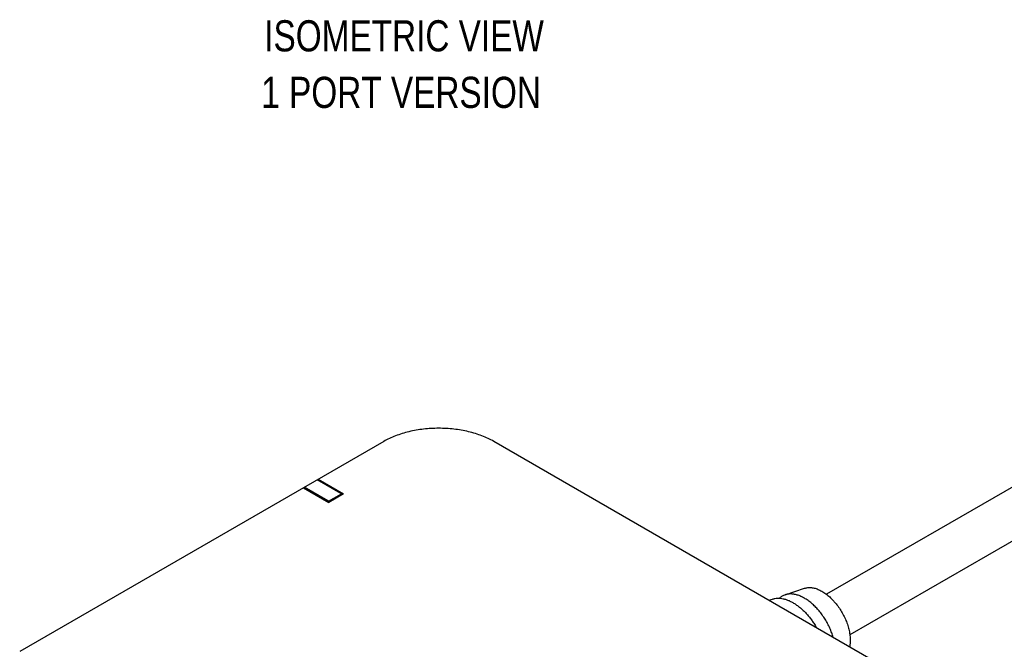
# Model space of a CAD drawing. Header units: inches. Extents: x 0 to 34, y 0 to 22.
# Tile 36 of 41: x 26 to 29.9, y 12.6 to 15.2. Entities that reach past the tile are written whole.
import ezdxf

# ---------------------------------------------------------------- set-up
doc = ezdxf.new("R2010")
doc.units = ezdxf.units.IN
doc.header["$LTSCALE"] = 1.87
doc.header["$MEASUREMENT"] = 0
doc.layers.get('0').update_dxf_attribs({"linetype": 'CONTINUOUS'})
doc.layers.add('DETAIL', color=7, linetype='CONTINUOUS')
doc.styles.get("Standard").update_dxf_attribs({"font": 'txt', "width": 0.8})

msp = doc.modelspace()

# ---------------------------------------------------------------- linework, layer by layer
at = {"color": 7, "linetype": 'CONTINUOUS'}
for p, q in [((31.346, 14.0862), (29.235, 12.8674)), ((31.4398, 13.9238), (29.3288, 12.705)), ((27.4585, 13.4808), (25.9978, 12.6374)), ((29.7071, 12.4372), (27.8998, 13.4808)), ((27.2868, 13.272), (27.1919, 13.3268)), ((27.1957, 13.329), (27.2975, 13.2702)), ((27.1359, 13.2945), (27.2377, 13.2357)), ((27.2347, 13.2419), (27.1397, 13.2967)), ((27.2347, 13.2419), (27.2368, 13.2363)), ((27.2371, 13.241), (27.2884, 13.2705)), ((27.2975, 13.2702), (27.2377, 13.2357)), ((27.2885, 13.2702), (27.2884, 13.2705)), ((27.2902, 13.266), (27.2885, 13.2702)), ((27.2887, 13.2696), (27.2885, 13.2702)), ((29.069, 12.8655), (29.1469, 12.8917)), ((29.0035, 12.8435), (29.0184, 12.8485))]:
    msp.add_line(p, q, dxfattribs=at)
for centre, major_axis, ratio, start_param, end_param in [((27.2382, 13.2439), (0.00536, -0.00065), 0.570948, -2.211644, -1.701341), ((27.2832, 13.2699), (0.0054, -0.00064), 0.561516, 0.406408, 0.91671)]:
    msp.add_ellipse(centre, major_axis=major_axis, ratio=ratio, start_param=start_param, end_param=end_param, dxfattribs=at)
for points, knots in [([(27.8998, 13.4808), (27.8924, 13.485), (27.8769, 13.4931), (27.8523, 13.5036), (27.826, 13.5126), (27.7984, 13.5202), (27.7696, 13.5261), (27.7399, 13.5304), (27.7097, 13.5329), (27.6792, 13.5338), (27.6486, 13.5329), (27.6184, 13.5304), (27.5887, 13.5261), (27.5599, 13.5202), (27.5323, 13.5126), (27.506, 13.5036), (27.4814, 13.4931), (27.4659, 13.485), (27.4585, 13.4808)], [0, 0, 0, 0, 0.055812, 0.11418, 0.174792, 0.237354, 0.301548, 0.366993, 0.433284, 0.5, 0.566716, 0.633007, 0.698452, 0.762646, 0.825208, 0.88582, 0.944188, 1, 1, 1, 1]), ([(27.2432, 13.2389), (27.2428, 13.2391), (27.2418, 13.2395), (27.2403, 13.2401), (27.2388, 13.2406), (27.2377, 13.2409), (27.2371, 13.241)], [0, 0, 0, 0, 0.229758, 0.478302, 0.738936, 1, 1, 1, 1]), ([(27.2884, 13.265), (27.2885, 13.2654), (27.2887, 13.2662), (27.2888, 13.2674), (27.2889, 13.2685), (27.2888, 13.2693), (27.2887, 13.2696)], [0, 0, 0, 0, 0.271473, 0.531693, 0.776166, 1, 1, 1, 1]), ([(29.1469, 12.8917), (29.149, 12.8924), (29.1533, 12.8936), (29.16, 12.8946), (29.167, 12.8949), (29.1743, 12.8945), (29.1817, 12.8934), (29.1893, 12.8916), (29.1971, 12.889), (29.2049, 12.8858), (29.2128, 12.8819), (29.2207, 12.8774), (29.2286, 12.8722), (29.2364, 12.8664), (29.2442, 12.8601), (29.2518, 12.8532), (29.2592, 12.8458), (29.269, 12.8352), (29.2804, 12.821), (29.2929, 12.8026), (29.3039, 12.7832), (29.3132, 12.7631), (29.3194, 12.746), (29.3234, 12.7323), (29.3259, 12.7222), (29.3278, 12.7122), (29.3292, 12.7024), (29.3301, 12.6928), (29.3302, 12.6865), (29.3302, 12.6834)], [0, 0, 0, 0, 0.021422, 0.04336, 0.065973, 0.089396, 0.113734, 0.139065, 0.165439, 0.192883, 0.221398, 0.250967, 0.281556, 0.313113, 0.345574, 0.378864, 0.412895, 0.447574, 0.518444, 0.590613, 0.663151, 0.735114, 0.805579, 0.839987, 0.873702, 0.906637, 0.938716, 0.969864, 1, 1, 1, 1]), ([(29.0184, 12.8485), (29.02, 12.849), (29.0232, 12.85), (29.03, 12.8514), (29.0389, 12.8523), (29.0499, 12.8519), (29.0614, 12.85), (29.0732, 12.8468), (29.0851, 12.8421), (29.0973, 12.8361), (29.1094, 12.8288), (29.1215, 12.8202), (29.1333, 12.8105), (29.1449, 12.7997), (29.1562, 12.7879), (29.1669, 12.7752), (29.1771, 12.7618), (29.1867, 12.7476), (29.1926, 12.7378), (29.1954, 12.7329)], [0, 0, 0, 0, 0.022354, 0.045021, 0.091569, 0.14021, 0.191348, 0.245255, 0.302074, 0.361838, 0.424484, 0.489864, 0.557764, 0.62791, 0.699983, 0.773624, 0.848447, 0.924046, 1, 1, 1, 1]), ([(29.069, 12.8655), (29.0669, 12.8648), (29.0628, 12.8632), (29.0569, 12.8601), (29.0515, 12.8563), (29.0481, 12.8534), (29.0465, 12.8518)], [0, 0, 0, 0, 0.250382, 0.499129, 0.748318, 1, 1, 1, 1]), ([(29.2623, 12.6942), (29.2605, 12.7005), (29.2563, 12.7131), (29.2487, 12.7317), (29.2398, 12.75), (29.2295, 12.7677), (29.2182, 12.7847), (29.2059, 12.8006), (29.1927, 12.8152), (29.179, 12.8284), (29.1648, 12.84), (29.1527, 12.8483), (29.1429, 12.854), (29.1356, 12.8577), (29.1284, 12.8609), (29.119, 12.8644), (29.1075, 12.8676), (29.096, 12.869), (29.0872, 12.8689), (29.0809, 12.8684), (29.0748, 12.8673), (29.0709, 12.8662), (29.069, 12.8655)], [0, 0, 0, 0, 0.070103, 0.141801, 0.214466, 0.287466, 0.360137, 0.43183, 0.501924, 0.569844, 0.635079, 0.697211, 0.727023, 0.755956, 0.783995, 0.811137, 0.862746, 0.911044, 0.934114, 0.95656, 0.978483, 1, 1, 1, 1]), ([(29.3302, 12.6834), (29.3302, 12.6788), (29.3298, 12.6697), (29.3284, 12.6606), (29.3275, 12.6563)], [0, 0, 0, 0, 0.515054, 1, 1, 1, 1])]:
    msp.add_open_spline(points, degree=3, knots=knots, dxfattribs=at)

# ---------------------------------------------------------------- texts
at = {"layer": 'DETAIL', "color": 2, "linetype": 'CONTINUOUS', "char_height": 0.125, "width": 1.4, "attachment_point": 1, "line_spacing_factor": 0.9}
for s, insert in [('ISOMETRIC VIEW', (26.9791, 15.1705)), ('1 PORT VERSION', (26.9672, 14.9437))]:
    msp.add_mtext(s, dxfattribs=dict(at, insert=insert))

doc.saveas('drawing.dxf')
